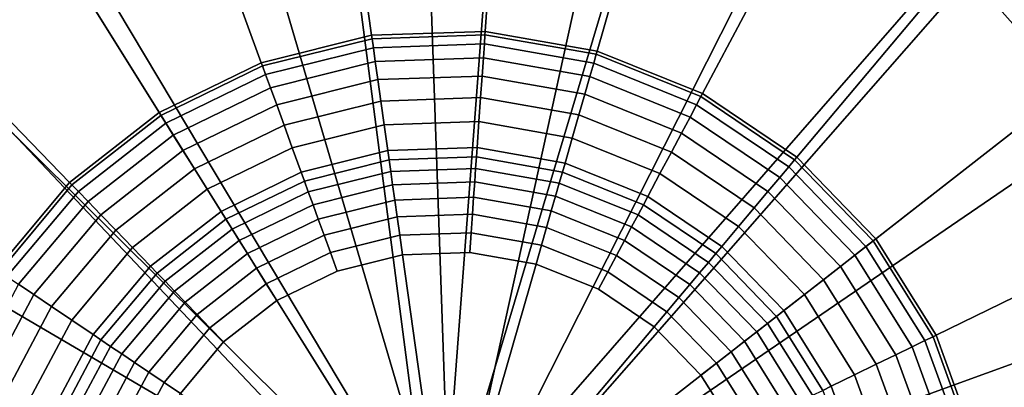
# Model space of a CAD drawing. Extents: x -43.1 to 43.1, y -41.3 to 41.3.
# Tile 170 of 256: x -15.456 to -14.707, y 10.582 to 10.862. Entities that reach past the tile are written whole.
import ezdxf

# ---------------------------------------------------------------- set-up
doc = ezdxf.new("R2010")
doc.units = 0
for name, color, linetype in [('LAMP', 7, 'CONTINUOUS'), ('LAMP_SUPPORT', 18, 'CONTINUOUS'), ('METAL_BASE', 254, 'CONTINUOUS')]:
    doc.layers.add(name, color=color, linetype=linetype)

msp = doc.modelspace()

# ---------------------------------------------------------------- linework, layer by layer
at = {"layer": 'LAMP'}
for points in [[(-15.1545, 11.201, 13.367), (-15.3419, 11.1707, 13.367), (-15.1281, 10.4441, 13.367), (-14.9654, 11.1838, 13.367)], [(-14.7866, 11.1201, 13.367), (-14.9654, 11.1838, 13.367), (-15.1281, 10.4441, 13.367), (-14.6292, 11.0139, 13.367)], [(-15.5159, 11.0946, 13.367), (-15.6655, 10.9778, 13.367), (-15.1281, 10.4441, 13.367), (-15.3419, 11.1707, 13.367)], [(-15.2975, 11.0198, 16.4972), (-15.149, 11.0439, 16.4972), (-15.1281, 10.4441, 16.4972), (-15.4354, 10.9596, 16.4972)], [(-14.9992, 11.0302, 16.4972), (-14.8575, 10.9798, 16.4972), (-15.1281, 10.4441, 16.4972), (-15.149, 11.0439, 16.4972)], [(-14.5031, 10.872, 13.367), (-14.6292, 11.0139, 13.367), (-15.1281, 10.4441, 13.367), (-14.4163, 10.7031, 13.367)], [(-15.7814, 10.8273, 13.367), (-15.8561, 10.6528, 13.367), (-15.1281, 10.4441, 13.367), (-15.6655, 10.9778, 13.367)], [(-14.7327, 10.8956, 16.4972), (-14.6328, 10.7831, 16.4972), (-15.1281, 10.4441, 16.4972), (-14.8575, 10.9798, 16.4972)], [(-14.6635, 10.9747, 16.4759), (-14.5461, 10.8425, 16.4759), (-14.6328, 10.7831, 16.4972), (-14.7327, 10.8956, 16.4972)], [(-15.5539, 10.867, 16.4972), (-15.4354, 10.9596, 16.4972), (-15.1281, 10.4441, 16.4972), (-15.6457, 10.7478, 16.4972)], [(-14.5641, 10.6493, 16.4972), (-14.5307, 10.5026, 16.4972), (-15.1281, 10.4441, 16.4972), (-14.6328, 10.7831, 16.4972)], [(-15.705, 10.6095, 16.4972), (-15.6457, 10.7478, 16.4972), (-15.1281, 10.4441, 16.4972), (-15.728, 10.4608, 16.4972)], [(-14.3743, 10.518, 13.367), (-14.4163, 10.7031, 13.367), (-15.1281, 10.4441, 13.367), (-14.3796, 10.3282, 13.367)], [(-15.8852, 10.4652, 13.367), (-15.8667, 10.2762, 13.367), (-15.1281, 10.4441, 13.367), (-15.8561, 10.6528, 13.367)]]:
    msp.add_3dface(points, dxfattribs=at)
at = {"layer": 'LAMP_SUPPORT'}
for points in [[(-15.1341, 10.4637, 12.7749), (-15.1434, 10.4603, 12.7749), (-15.2638, 11.3869, 12.7749), (-15.0641, 11.3938, 12.7749)], [(-15.1341, 10.4637, 12.7749), (-15.0641, 11.3938, 12.7749), (-14.8672, 11.3591, 12.7749)], [(-15.1434, 10.4603, 12.7749), (-15.6374, 11.2509, 12.7749), (-15.4578, 11.3385, 12.7749), (-15.2638, 11.3869, 12.7749)], [(-15.1341, 10.4637, 12.7749), (-14.8672, 11.3591, 12.7749), (-14.6819, 11.2842, 12.7749), (-14.5162, 11.1725, 12.7749)], [(-15.1434, 10.4603, 12.7749), (-15.1529, 10.449, 12.7749), (-15.7949, 11.1278, 12.7749), (-15.6374, 11.2509, 12.7749)], [(-15.0772, 11.2064, 8.9914), (-15.2377, 11.2008, 8.9914), (-15.1884, 10.8501, 8.9914), (-15.1019, 10.8531, 8.9914)], [(-14.919, 11.1785, 8.9914), (-15.0772, 11.2064, 8.9914), (-15.1019, 10.8531, 8.9914), (-15.0166, 10.8381, 8.9914)], [(-15.2377, 11.2008, 8.9914), (-15.3935, 11.1619, 8.9914), (-15.2724, 10.8292, 8.9914), (-15.1884, 10.8501, 8.9914)], [(-15.1119, 10.4548, 12.7749), (-15.1341, 10.4637, 12.7749), (-14.5162, 11.1725, 12.7749), (-14.3773, 11.0287, 12.7749)], [(-14.7701, 11.1184, 8.9914), (-14.919, 11.1785, 8.9914), (-15.0166, 10.8381, 8.9914), (-14.9364, 10.8057, 8.9914)], [(-15.3935, 11.1619, 8.9914), (-15.5378, 11.0915, 8.9914), (-15.3502, 10.7912, 8.9914), (-15.2724, 10.8292, 8.9914)], [(-15.1529, 10.449, 12.7749), (-16.0172, 10.7982, 12.7749), (-15.9234, 10.9747, 12.7749), (-15.7949, 11.1278, 12.7749)], [(-14.637, 11.0285, 8.9914), (-14.7701, 11.1184, 8.9914), (-14.9364, 10.8057, 8.9914), (-14.8646, 10.7573, 8.9914)], [(-15.5378, 11.0915, 8.9914), (-15.6644, 10.9927, 8.9914), (-15.4184, 10.7379, 8.9914), (-15.3502, 10.7912, 8.9914)], [(-15.1119, 10.4548, 12.7749), (-14.3773, 11.0287, 12.7749), (-14.2714, 10.8592, 12.7749), (-14.2031, 10.6714, 12.7749)], [(-14.5254, 10.913, 8.9914), (-14.637, 11.0285, 8.9914), (-14.8646, 10.7573, 8.9914), (-14.8045, 10.695, 8.9914)], [(-15.6644, 10.9927, 8.9914), (-15.7676, 10.8696, 8.9914), (-15.474, 10.6716, 8.9914), (-15.4184, 10.7379, 8.9914)], [(-14.4403, 10.7768, 8.9914), (-14.5254, 10.913, 8.9914), (-14.8045, 10.695, 8.9914), (-14.7586, 10.6216, 8.9914)], [(-15.1884, 10.8501, 8.9914), (-15.2724, 10.8292, 8.9914), (-15.2715, 10.8267, 8.9718), (-15.188, 10.8475, 8.9718)], [(-15.1019, 10.8531, 8.9914), (-15.1884, 10.8501, 8.9914), (-15.188, 10.8475, 8.9718), (-15.1021, 10.8505, 8.9718)], [(-15.1021, 10.8505, 8.9718), (-15.188, 10.8475, 8.9718), (-15.187, 10.8406, 8.9195), (-15.1025, 10.8436, 8.9195)], [(-15.0173, 10.8356, 8.9718), (-15.1021, 10.8505, 8.9718), (-15.1025, 10.8436, 8.9195), (-15.0193, 10.8289, 8.9195)], [(-15.0166, 10.8381, 8.9914), (-15.1019, 10.8531, 8.9914), (-15.1021, 10.8505, 8.9718), (-15.0173, 10.8356, 8.9718)], [(-15.188, 10.8475, 8.9718), (-15.2715, 10.8267, 8.9718), (-15.2691, 10.8202, 8.9195), (-15.187, 10.8406, 8.9195)], [(-15.1025, 10.8436, 8.9195), (-15.187, 10.8406, 8.9195), (-15.1856, 10.83, 8.8443), (-15.1033, 10.8329, 8.8443)], [(-15.0193, 10.8289, 8.9195), (-15.1025, 10.8436, 8.9195), (-15.1033, 10.8329, 8.8443), (-15.0222, 10.8186, 8.8443)], [(-15.187, 10.8406, 8.9195), (-15.2691, 10.8202, 8.9195), (-15.2654, 10.8101, 8.8443), (-15.1856, 10.83, 8.8443)], [(-14.9376, 10.8034, 8.9718), (-15.0173, 10.8356, 8.9718), (-15.0193, 10.8289, 8.9195), (-14.9409, 10.7972, 8.9195)], [(-14.9364, 10.8057, 8.9914), (-15.0166, 10.8381, 8.9914), (-15.0173, 10.8356, 8.9718), (-14.9376, 10.8034, 8.9718)], [(-15.2724, 10.8292, 8.9914), (-15.3502, 10.7912, 8.9914), (-15.3488, 10.789, 8.9718), (-15.2715, 10.8267, 8.9718)], [(-15.1856, 10.83, 8.8443), (-15.2654, 10.8101, 8.8443), (-15.2607, 10.797, 8.756), (-15.1836, 10.8163, 8.756)], [(-15.1033, 10.8329, 8.8443), (-15.1856, 10.83, 8.8443), (-15.1836, 10.8163, 8.756), (-15.1043, 10.819, 8.756)], [(-15.0222, 10.8186, 8.8443), (-15.1033, 10.8329, 8.8443), (-15.1043, 10.819, 8.756), (-15.026, 10.8052, 8.756)], [(-14.9409, 10.7972, 8.9195), (-15.0193, 10.8289, 8.9195), (-15.0222, 10.8186, 8.8443), (-14.9459, 10.7877, 8.8443)], [(-15.2715, 10.8267, 8.9718), (-15.3488, 10.789, 8.9718), (-15.3451, 10.7831, 8.9195), (-15.2691, 10.8202, 8.9195)], [(-15.2691, 10.8202, 8.9195), (-15.3451, 10.7831, 8.9195), (-15.3394, 10.774, 8.8443), (-15.2654, 10.8101, 8.8443)], [(-15.1836, 10.8163, 8.756), (-15.2607, 10.797, 8.756), (-15.2551, 10.7816, 8.6643), (-15.1813, 10.8, 8.6643)], [(-15.1043, 10.819, 8.756), (-15.1836, 10.8163, 8.756), (-15.1813, 10.8, 8.6643), (-15.1054, 10.8026, 8.6643)], [(-15.026, 10.8052, 8.756), (-15.1043, 10.819, 8.756), (-15.1054, 10.8026, 8.6643), (-15.0306, 10.7894, 8.6643)], [(-14.9459, 10.7877, 8.8443), (-15.0222, 10.8186, 8.8443), (-15.026, 10.8052, 8.756), (-14.9524, 10.7755, 8.756)], [(-15.2654, 10.8101, 8.8443), (-15.3394, 10.774, 8.8443), (-15.3321, 10.7622, 8.756), (-15.2607, 10.797, 8.756)], [(-14.9524, 10.7755, 8.756), (-15.026, 10.8052, 8.756), (-15.0306, 10.7894, 8.6643), (-14.9601, 10.761, 8.6643)], [(-14.8646, 10.7573, 8.9914), (-14.9364, 10.8057, 8.9914), (-14.9376, 10.8034, 8.9718), (-14.8663, 10.7553, 8.9718)], [(-15.1529, 10.449, 12.7749), (-15.1539, 10.4343, 12.7749), (-16.0723, 10.6061, 12.7749), (-16.0172, 10.7982, 12.7749)], [(-15.1813, 10.8, 8.6643), (-15.2551, 10.7816, 8.6643), (-15.2488, 10.7643, 8.5791), (-15.1788, 10.7818, 8.5791)], [(-15.1054, 10.8026, 8.6643), (-15.1813, 10.8, 8.6643), (-15.1788, 10.7818, 8.5791), (-15.1067, 10.7843, 8.5791)], [(-15.0306, 10.7894, 8.6643), (-15.1054, 10.8026, 8.6643), (-15.1067, 10.7843, 8.5791), (-15.0356, 10.7718, 8.5791)], [(-14.8707, 10.7499, 8.9195), (-14.9409, 10.7972, 8.9195), (-14.9459, 10.7877, 8.8443), (-14.8776, 10.7417, 8.8443)], [(-14.8663, 10.7553, 8.9718), (-14.9376, 10.8034, 8.9718), (-14.9409, 10.7972, 8.9195), (-14.8707, 10.7499, 8.9195)], [(-15.3502, 10.7912, 8.9914), (-15.4184, 10.7379, 8.9914), (-15.4166, 10.736, 8.9718), (-15.3488, 10.789, 8.9718)], [(-15.2607, 10.797, 8.756), (-15.3321, 10.7622, 8.756), (-15.3234, 10.7483, 8.6643), (-15.2551, 10.7816, 8.6643)], [(-15.3488, 10.789, 8.9718), (-15.4166, 10.736, 8.9718), (-15.4117, 10.731, 8.9195), (-15.3451, 10.7831, 8.9195)], [(-15.3451, 10.7831, 8.9195), (-15.4117, 10.731, 8.9195), (-15.4043, 10.7233, 8.8443), (-15.3394, 10.774, 8.8443)], [(-15.1067, 10.7843, 8.5791), (-15.1788, 10.7818, 8.5791), (-15.176, 10.7622, 8.5101), (-15.1081, 10.7646, 8.5101)], [(-15.0356, 10.7718, 8.5791), (-15.1067, 10.7843, 8.5791), (-15.1081, 10.7646, 8.5101), (-15.0411, 10.7527, 8.5101)], [(-14.9601, 10.761, 8.6643), (-15.0306, 10.7894, 8.6643), (-15.0356, 10.7718, 8.5791), (-14.9688, 10.7447, 8.5791)], [(-14.8776, 10.7417, 8.8443), (-14.9459, 10.7877, 8.8443), (-14.9524, 10.7755, 8.756), (-14.8866, 10.7311, 8.756)], [(-15.2551, 10.7816, 8.6643), (-15.3234, 10.7483, 8.6643), (-15.3136, 10.7327, 8.5791), (-15.2488, 10.7643, 8.5791)], [(-15.1788, 10.7818, 8.5791), (-15.2488, 10.7643, 8.5791), (-15.242, 10.7457, 8.5101), (-15.176, 10.7622, 8.5101)], [(-14.8866, 10.7311, 8.756), (-14.9524, 10.7755, 8.756), (-14.9601, 10.761, 8.6643), (-14.8971, 10.7185, 8.6643)], [(-14.3854, 10.6259, 8.9914), (-14.4403, 10.7768, 8.9914), (-14.7586, 10.6216, 8.9914), (-14.729, 10.5402, 8.9914)], [(-15.3394, 10.774, 8.8443), (-15.4043, 10.7233, 8.8443), (-15.3946, 10.7133, 8.756), (-15.3321, 10.7622, 8.756)], [(-14.9688, 10.7447, 8.5791), (-15.0356, 10.7718, 8.5791), (-15.0411, 10.7527, 8.5101), (-14.978, 10.7273, 8.5101)], [(-15.3321, 10.7622, 8.756), (-15.3946, 10.7133, 8.756), (-15.3832, 10.7015, 8.6643), (-15.3234, 10.7483, 8.6643)], [(-15.2488, 10.7643, 8.5791), (-15.3136, 10.7327, 8.5791), (-15.3031, 10.7159, 8.5101), (-15.242, 10.7457, 8.5101)], [(-15.176, 10.7622, 8.5101), (-15.242, 10.7457, 8.5101), (-15.2396, 10.739, 8.4929), (-15.175, 10.7551, 8.4929)], [(-15.1081, 10.7646, 8.5101), (-15.176, 10.7622, 8.5101), (-15.175, 10.7551, 8.4929), (-15.1086, 10.7574, 8.4929)], [(-15.0411, 10.7527, 8.5101), (-15.1081, 10.7646, 8.5101), (-15.1086, 10.7574, 8.4929), (-15.0431, 10.7459, 8.4929)], [(-14.8971, 10.7185, 8.6643), (-14.9601, 10.761, 8.6643), (-14.9688, 10.7447, 8.5791), (-14.909, 10.7044, 8.5791)], [(-15.175, 10.7551, 8.4929), (-15.2396, 10.739, 8.4929), (-15.2366, 10.7308, 8.477), (-15.1738, 10.7464, 8.477)], [(-15.1086, 10.7574, 8.4929), (-15.175, 10.7551, 8.4929), (-15.1738, 10.7464, 8.477), (-15.1092, 10.7487, 8.477)], [(-15.0431, 10.7459, 8.4929), (-15.1086, 10.7574, 8.4929), (-15.1092, 10.7487, 8.477), (-15.0455, 10.7374, 8.477)], [(-14.978, 10.7273, 8.5101), (-15.0411, 10.7527, 8.5101), (-15.0431, 10.7459, 8.4929), (-14.9814, 10.721, 8.4929)], [(-14.8065, 10.6934, 8.9718), (-14.8663, 10.7553, 8.9718), (-14.8707, 10.7499, 8.9195), (-14.812, 10.6891, 8.9195)], [(-14.8045, 10.695, 8.9914), (-14.8646, 10.7573, 8.9914), (-14.8663, 10.7553, 8.9718), (-14.8065, 10.6934, 8.9718)], [(-15.3234, 10.7483, 8.6643), (-15.3832, 10.7015, 8.6643), (-15.3704, 10.6883, 8.5791), (-15.3136, 10.7327, 8.5791)], [(-15.242, 10.7457, 8.5101), (-15.3031, 10.7159, 8.5101), (-15.2994, 10.7099, 8.4929), (-15.2396, 10.739, 8.4929)], [(-15.1738, 10.7464, 8.477), (-15.2366, 10.7308, 8.477), (-15.233, 10.721, 8.4631), (-15.1724, 10.7361, 8.4631)], [(-15.1092, 10.7487, 8.477), (-15.1738, 10.7464, 8.477), (-15.1724, 10.7361, 8.4631), (-15.1099, 10.7383, 8.4631)], [(-15.0455, 10.7374, 8.477), (-15.1092, 10.7487, 8.477), (-15.1099, 10.7383, 8.4631), (-15.0483, 10.7275, 8.4631)], [(-14.9814, 10.721, 8.4929), (-15.0431, 10.7459, 8.4929), (-15.0455, 10.7374, 8.477), (-14.9855, 10.7132, 8.477)], [(-14.909, 10.7044, 8.5791), (-14.9688, 10.7447, 8.5791), (-14.978, 10.7273, 8.5101), (-14.9217, 10.6892, 8.5101)], [(-14.812, 10.6891, 8.9195), (-14.8707, 10.7499, 8.9195), (-14.8776, 10.7417, 8.8443), (-14.8205, 10.6825, 8.8443)], [(-15.4184, 10.7379, 8.9914), (-15.474, 10.6716, 8.9914), (-15.4719, 10.6701, 8.9718), (-15.4166, 10.736, 8.9718)], [(-15.2396, 10.739, 8.4929), (-15.2994, 10.7099, 8.4929), (-15.2947, 10.7024, 8.477), (-15.2366, 10.7308, 8.477)], [(-15.1099, 10.7383, 8.4631), (-15.1724, 10.7361, 8.4631), (-15.1707, 10.7245, 8.4514), (-15.1107, 10.7266, 8.4514)], [(-15.0483, 10.7275, 8.4631), (-15.1099, 10.7383, 8.4631), (-15.1107, 10.7266, 8.4514), (-15.0516, 10.7162, 8.4514)], [(-14.9855, 10.7132, 8.477), (-15.0455, 10.7374, 8.477), (-15.0483, 10.7275, 8.4631), (-14.9904, 10.7041, 8.4631)], [(-14.8205, 10.6825, 8.8443), (-14.8776, 10.7417, 8.8443), (-14.8866, 10.7311, 8.756), (-14.8314, 10.6739, 8.756)], [(-15.4166, 10.736, 8.9718), (-15.4719, 10.6701, 8.9718), (-15.4661, 10.6663, 8.9195), (-15.4117, 10.731, 8.9195)], [(-15.4117, 10.731, 8.9195), (-15.4661, 10.6663, 8.9195), (-15.4572, 10.6603, 8.8443), (-15.4043, 10.7233, 8.8443)], [(-15.3136, 10.7327, 8.5791), (-15.3704, 10.6883, 8.5791), (-15.3567, 10.6741, 8.5101), (-15.3031, 10.7159, 8.5101)], [(-15.2366, 10.7308, 8.477), (-15.2947, 10.7024, 8.477), (-15.2892, 10.6936, 8.4631), (-15.233, 10.721, 8.4631)], [(-15.1724, 10.7361, 8.4631), (-15.233, 10.721, 8.4631), (-15.229, 10.71, 8.4514), (-15.1707, 10.7245, 8.4514)], [(-14.8314, 10.6739, 8.756), (-14.8866, 10.7311, 8.756), (-14.8971, 10.7185, 8.6643), (-14.8443, 10.6638, 8.6643)], [(-15.4043, 10.7233, 8.8443), (-15.4572, 10.6603, 8.8443), (-15.4457, 10.6525, 8.756), (-15.3946, 10.7133, 8.756)], [(-15.1707, 10.7245, 8.4514), (-15.229, 10.71, 8.4514), (-15.2246, 10.6978, 8.4425), (-15.1689, 10.7117, 8.4425)], [(-15.1107, 10.7266, 8.4514), (-15.1707, 10.7245, 8.4514), (-15.1689, 10.7117, 8.4425), (-15.1116, 10.7137, 8.4425)], [(-15.0516, 10.7162, 8.4514), (-15.1107, 10.7266, 8.4514), (-15.1116, 10.7137, 8.4425), (-15.0552, 10.7037, 8.4425)], [(-14.9904, 10.7041, 8.4631), (-15.0483, 10.7275, 8.4631), (-15.0516, 10.7162, 8.4514), (-14.9959, 10.6937, 8.4514)], [(-14.9217, 10.6892, 8.5101), (-14.978, 10.7273, 8.5101), (-14.9814, 10.721, 8.4929), (-14.9262, 10.6838, 8.4929)], [(-15.3031, 10.7159, 8.5101), (-15.3567, 10.6741, 8.5101), (-15.3518, 10.6689, 8.4929), (-15.2994, 10.7099, 8.4929)], [(-15.233, 10.721, 8.4631), (-15.2892, 10.6936, 8.4631), (-15.283, 10.6837, 8.4514), (-15.229, 10.71, 8.4514)], [(-14.9959, 10.6937, 8.4514), (-15.0516, 10.7162, 8.4514), (-15.0552, 10.7037, 8.4425), (-15.002, 10.6822, 8.4425)], [(-14.9262, 10.6838, 8.4929), (-14.9814, 10.721, 8.4929), (-14.9855, 10.7132, 8.477), (-14.9319, 10.677, 8.477)], [(-14.8443, 10.6638, 8.6643), (-14.8971, 10.7185, 8.6643), (-14.909, 10.7044, 8.5791), (-14.8588, 10.6525, 8.5791)], [(-15.3946, 10.7133, 8.756), (-15.4457, 10.6525, 8.756), (-15.4321, 10.6433, 8.6643), (-15.3832, 10.7015, 8.6643)], [(-15.2994, 10.7099, 8.4929), (-15.3518, 10.6689, 8.4929), (-15.3456, 10.6626, 8.477), (-15.2947, 10.7024, 8.477)], [(-15.229, 10.71, 8.4514), (-15.283, 10.6837, 8.4514), (-15.2761, 10.6727, 8.4425), (-15.2246, 10.6978, 8.4425)], [(-15.1689, 10.7117, 8.4425), (-15.2246, 10.6978, 8.4425), (-15.2197, 10.6846, 8.4368), (-15.167, 10.6977, 8.4368)], [(-15.1116, 10.7137, 8.4425), (-15.1689, 10.7117, 8.4425), (-15.167, 10.6977, 8.4368), (-15.1126, 10.6996, 8.4368)], [(-15.0552, 10.7037, 8.4425), (-15.1116, 10.7137, 8.4425), (-15.1126, 10.6996, 8.4368), (-15.059, 10.6902, 8.4368)], [(-14.9319, 10.677, 8.477), (-14.9855, 10.7132, 8.477), (-14.9904, 10.7041, 8.4631), (-14.9386, 10.6691, 8.4631)], [(-15.3832, 10.7015, 8.6643), (-15.4321, 10.6433, 8.6643), (-15.4168, 10.633, 8.5791), (-15.3704, 10.6883, 8.5791)], [(-15.2947, 10.7024, 8.477), (-15.3456, 10.6626, 8.477), (-15.3385, 10.6551, 8.4631), (-15.2892, 10.6936, 8.4631)], [(-15.002, 10.6822, 8.4425), (-15.0552, 10.7037, 8.4425), (-15.059, 10.6902, 8.4368), (-15.0086, 10.6698, 8.4368)], [(-14.9386, 10.6691, 8.4631), (-14.9904, 10.7041, 8.4631), (-14.9959, 10.6937, 8.4514), (-14.9461, 10.6601, 8.4514)], [(-14.8588, 10.6525, 8.5791), (-14.909, 10.7044, 8.5791), (-14.9217, 10.6892, 8.5101), (-14.8744, 10.6403, 8.5101)], [(-15.2892, 10.6936, 8.4631), (-15.3385, 10.6551, 8.4631), (-15.3303, 10.6467, 8.4514), (-15.283, 10.6837, 8.4514)], [(-15.2246, 10.6978, 8.4425), (-15.2761, 10.6727, 8.4425), (-15.2686, 10.6607, 8.4368), (-15.2197, 10.6846, 8.4368)], [(-15.167, 10.6977, 8.4368), (-15.2197, 10.6846, 8.4368), (-15.2146, 10.6704, 8.4348), (-15.1649, 10.6828, 8.4348)], [(-15.1126, 10.6996, 8.4368), (-15.167, 10.6977, 8.4368), (-15.1649, 10.6828, 8.4348), (-15.1137, 10.6846, 8.4348)], [(-15.059, 10.6902, 8.4368), (-15.1126, 10.6996, 8.4368), (-15.1137, 10.6846, 8.4348), (-15.0632, 10.6757, 8.4348)], [(-14.9461, 10.6601, 8.4514), (-14.9959, 10.6937, 8.4514), (-15.002, 10.6822, 8.4425), (-14.9545, 10.6502, 8.4425)], [(-14.7609, 10.6204, 8.9718), (-14.8065, 10.6934, 8.9718), (-14.812, 10.6891, 8.9195), (-14.7672, 10.6174, 8.9195)], [(-14.7586, 10.6216, 8.9914), (-14.8045, 10.695, 8.9914), (-14.8065, 10.6934, 8.9718), (-14.7609, 10.6204, 8.9718)], [(-15.3704, 10.6883, 8.5791), (-15.4168, 10.633, 8.5791), (-15.4004, 10.622, 8.5101), (-15.3567, 10.6741, 8.5101)], [(-15.0086, 10.6698, 8.4368), (-15.059, 10.6902, 8.4368), (-15.0632, 10.6757, 8.4348), (-15.0157, 10.6565, 8.4348)], [(-14.8744, 10.6403, 8.5101), (-14.9217, 10.6892, 8.5101), (-14.9262, 10.6838, 8.4929), (-14.88, 10.6359, 8.4929)], [(-14.7672, 10.6174, 8.9195), (-14.812, 10.6891, 8.9195), (-14.8205, 10.6825, 8.8443), (-14.7768, 10.6127, 8.8443)], [(-15.283, 10.6837, 8.4514), (-15.3303, 10.6467, 8.4514), (-15.3213, 10.6374, 8.4425), (-15.2761, 10.6727, 8.4425)], [(-15.2197, 10.6846, 8.4368), (-15.2686, 10.6607, 8.4368), (-15.2607, 10.648, 8.4348), (-15.2146, 10.6704, 8.4348)], [(-15.1649, 10.6828, 8.4348), (-15.2146, 10.6704, 8.4348), (-15.2607, 10.648, 8.4348), (-15.1308, 10.4401, 8.4348)], [(-15.0632, 10.6757, 8.4348), (-15.1137, 10.6846, 8.4348), (-15.1649, 10.6828, 8.4348), (-15.1308, 10.4401, 8.4348)], [(-14.9545, 10.6502, 8.4425), (-15.002, 10.6822, 8.4425), (-15.0086, 10.6698, 8.4368), (-14.9635, 10.6394, 8.4368)], [(-14.88, 10.6359, 8.4929), (-14.9262, 10.6838, 8.4929), (-14.9319, 10.677, 8.477), (-14.887, 10.6305, 8.477)], [(-14.7768, 10.6127, 8.8443), (-14.8205, 10.6825, 8.8443), (-14.8314, 10.6739, 8.756), (-14.7893, 10.6066, 8.756)], [(-15.3567, 10.6741, 8.5101), (-15.4004, 10.622, 8.5101), (-15.3945, 10.618, 8.4929), (-15.3518, 10.6689, 8.4929)], [(-15.2761, 10.6727, 8.4425), (-15.3213, 10.6374, 8.4425), (-15.3115, 10.6272, 8.4368), (-15.2686, 10.6607, 8.4368)], [(-14.9732, 10.6279, 8.4348), (-15.0157, 10.6565, 8.4348), (-15.0632, 10.6757, 8.4348), (-15.1308, 10.4401, 8.4348)], [(-15.1119, 10.4548, 12.7749), (-14.2031, 10.6714, 12.7749), (-14.1752, 10.4734, 12.7749)], [(-14.9635, 10.6394, 8.4368), (-15.0086, 10.6698, 8.4368), (-15.0157, 10.6565, 8.4348), (-14.9732, 10.6279, 8.4348)], [(-14.887, 10.6305, 8.477), (-14.9319, 10.677, 8.477), (-14.9386, 10.6691, 8.4631), (-14.8951, 10.6241, 8.4631)], [(-14.7893, 10.6066, 8.756), (-14.8314, 10.6739, 8.756), (-14.8443, 10.6638, 8.6643), (-14.8041, 10.5994, 8.6643)], [(-15.3518, 10.6689, 8.4929), (-15.3945, 10.618, 8.4929), (-15.3872, 10.613, 8.477), (-15.3456, 10.6626, 8.477)], [(-15.3456, 10.6626, 8.477), (-15.3872, 10.613, 8.477), (-15.3786, 10.6073, 8.4631), (-15.3385, 10.6551, 8.4631)], [(-14.8951, 10.6241, 8.4631), (-14.9386, 10.6691, 8.4631), (-14.9461, 10.6601, 8.4514), (-14.9044, 10.6169, 8.4514)], [(-14.8041, 10.5994, 8.6643), (-14.8443, 10.6638, 8.6643), (-14.8588, 10.6525, 8.5791), (-14.8206, 10.5913, 8.5791)], [(-15.4572, 10.6603, 8.8443), (-15.4959, 10.5876, 8.8443), (-15.483, 10.5824, 8.756), (-15.4457, 10.6525, 8.756)], [(-15.3385, 10.6551, 8.4631), (-15.3786, 10.6073, 8.4631), (-15.3689, 10.6007, 8.4514), (-15.3303, 10.6467, 8.4514)], [(-15.2686, 10.6607, 8.4368), (-15.3115, 10.6272, 8.4368), (-15.3011, 10.6164, 8.4348), (-15.2607, 10.648, 8.4348)], [(-14.9044, 10.6169, 8.4514), (-14.9461, 10.6601, 8.4514), (-14.9545, 10.6502, 8.4425), (-14.9146, 10.6089, 8.4425)], [(-15.4457, 10.6525, 8.756), (-15.483, 10.5824, 8.756), (-15.4677, 10.5762, 8.6643), (-15.4321, 10.6433, 8.6643)], [(-15.2607, 10.648, 8.4348), (-15.3011, 10.6164, 8.4348), (-15.334, 10.5772, 8.4348), (-15.1308, 10.4401, 8.4348)], [(-14.9146, 10.6089, 8.4425), (-14.9545, 10.6502, 8.4425), (-14.9635, 10.6394, 8.4368), (-14.9257, 10.6003, 8.4368)], [(-14.8206, 10.5913, 8.5791), (-14.8588, 10.6525, 8.5791), (-14.8744, 10.6403, 8.5101), (-14.8384, 10.5827, 8.5101)], [(-15.4321, 10.6433, 8.6643), (-15.4677, 10.5762, 8.6643), (-15.4507, 10.5693, 8.5791), (-15.4168, 10.633, 8.5791)], [(-15.3303, 10.6467, 8.4514), (-15.3689, 10.6007, 8.4514), (-15.3581, 10.5934, 8.4425), (-15.3213, 10.6374, 8.4425)], [(-14.8384, 10.5827, 8.5101), (-14.8744, 10.6403, 8.5101), (-14.88, 10.6359, 8.4929), (-14.8448, 10.5795, 8.4929)], [(-15.4168, 10.633, 8.5791), (-15.4507, 10.5693, 8.5791), (-15.4324, 10.5619, 8.5101), (-15.4004, 10.622, 8.5101)], [(-15.3213, 10.6374, 8.4425), (-15.3581, 10.5934, 8.4425), (-15.3465, 10.5856, 8.4368), (-15.3115, 10.6272, 8.4368)], [(-14.9257, 10.6003, 8.4368), (-14.9635, 10.6394, 8.4368), (-14.9732, 10.6279, 8.4348), (-14.9376, 10.591, 8.4348)], [(-14.8448, 10.5795, 8.4929), (-14.88, 10.6359, 8.4929), (-14.887, 10.6305, 8.477), (-14.8527, 10.5757, 8.477)], [(-15.3115, 10.6272, 8.4368), (-15.3465, 10.5856, 8.4368), (-15.334, 10.5772, 8.4348), (-15.3011, 10.6164, 8.4348)], [(-14.9104, 10.5475, 8.4348), (-14.9376, 10.591, 8.4348), (-14.9732, 10.6279, 8.4348), (-15.1308, 10.4401, 8.4348)], [(-14.8527, 10.5757, 8.477), (-14.887, 10.6305, 8.477), (-14.8951, 10.6241, 8.4631), (-14.862, 10.5711, 8.4631)], [(-14.363, 10.4669, 8.9914), (-14.3854, 10.6259, 8.9914), (-14.729, 10.5402, 8.9914), (-14.7169, 10.4545, 8.9914)], [(-15.4004, 10.622, 8.5101), (-15.4324, 10.5619, 8.5101), (-15.4257, 10.5592, 8.4929), (-15.3945, 10.618, 8.4929)], [(-15.3945, 10.618, 8.4929), (-15.4257, 10.5592, 8.4929), (-15.4176, 10.5559, 8.477), (-15.3872, 10.613, 8.477)], [(-14.862, 10.5711, 8.4631), (-14.8951, 10.6241, 8.4631), (-14.9044, 10.6169, 8.4514), (-14.8726, 10.566, 8.4514)], [(-14.7383, 10.5379, 8.9195), (-14.7672, 10.6174, 8.9195), (-14.7768, 10.6127, 8.8443), (-14.7487, 10.5353, 8.8443)], [(-14.7315, 10.5396, 8.9718), (-14.7609, 10.6204, 8.9718), (-14.7672, 10.6174, 8.9195), (-14.7383, 10.5379, 8.9195)], [(-14.729, 10.5402, 8.9914), (-14.7586, 10.6216, 8.9914), (-14.7609, 10.6204, 8.9718), (-14.7315, 10.5396, 8.9718)], [(-15.3872, 10.613, 8.477), (-15.4176, 10.5559, 8.477), (-15.408, 10.5521, 8.4631), (-15.3786, 10.6073, 8.4631)], [(-14.8726, 10.566, 8.4514), (-14.9044, 10.6169, 8.4514), (-14.9146, 10.6089, 8.4425), (-14.8842, 10.5603, 8.4425)], [(-14.7487, 10.5353, 8.8443), (-14.7768, 10.6127, 8.8443), (-14.7893, 10.6066, 8.756), (-14.7621, 10.532, 8.756)], [(-15.1539, 10.4343, 12.7749), (-16.0863, 10.4067, 12.7749), (-16.0723, 10.6061, 12.7749)], [(-15.3786, 10.6073, 8.4631), (-15.408, 10.5521, 8.4631), (-15.3971, 10.5477, 8.4514), (-15.3689, 10.6007, 8.4514)], [(-14.8842, 10.5603, 8.4425), (-14.9146, 10.6089, 8.4425), (-14.9257, 10.6003, 8.4368), (-14.8969, 10.5541, 8.4368)], [(-14.7621, 10.532, 8.756), (-14.7893, 10.6066, 8.756), (-14.8041, 10.5994, 8.6643), (-14.7781, 10.528, 8.6643)], [(-15.3689, 10.6007, 8.4514), (-15.3971, 10.5477, 8.4514), (-15.3851, 10.5428, 8.4425), (-15.3581, 10.5934, 8.4425)], [(-14.8969, 10.5541, 8.4368), (-14.9257, 10.6003, 8.4368), (-14.9376, 10.591, 8.4348), (-14.9104, 10.5475, 8.4348)], [(-14.7781, 10.528, 8.6643), (-14.8041, 10.5994, 8.6643), (-14.8206, 10.5913, 8.5791), (-14.796, 10.5235, 8.5791)], [(-15.3581, 10.5934, 8.4425), (-15.3851, 10.5428, 8.4425), (-15.372, 10.5375, 8.4368), (-15.3465, 10.5856, 8.4368)], [(-14.796, 10.5235, 8.5791), (-14.8206, 10.5913, 8.5791), (-14.8384, 10.5827, 8.5101), (-14.8151, 10.5188, 8.5101)], [(-15.3465, 10.5856, 8.4368), (-15.372, 10.5375, 8.4368), (-15.3581, 10.5319, 8.4348), (-15.334, 10.5772, 8.4348)], [(-14.8151, 10.5188, 8.5101), (-14.8384, 10.5827, 8.5101), (-14.8448, 10.5795, 8.4929), (-14.822, 10.517, 8.4929)]]:
    msp.add_3dface(points, dxfattribs=at)
at = {"layer": 'METAL_BASE'}
for points in [[(-17.3273, 27.909, 39.447), (-17.2967, 27.9283, 39.312), (-0.5995, 1.5326, 39.312), (-0.6301, 1.5132, 39.447)], [(-17.2967, 27.9283, 39.312), (-17.3273, 27.909, 39.1769), (-0.6301, 1.5132, 39.1769), (-0.5995, 1.5326, 39.312)], [(-17.4109, 27.8561, 39.5459), (-17.3273, 27.909, 39.447), (-0.6301, 1.5132, 39.447), (-0.7137, 1.4604, 39.5459)], [(-17.3273, 27.909, 39.1769), (-17.4109, 27.8561, 39.0781), (-0.7137, 1.4604, 39.0781), (-0.6301, 1.5132, 39.1769)], [(-17.525, 27.7839, 39.5821), (-17.4109, 27.8561, 39.5459), (-0.7137, 1.4604, 39.5459), (-0.8278, 1.3882, 39.5821)], [(-17.4109, 27.8561, 39.0781), (-17.525, 27.7839, 39.0419), (-0.8278, 1.3882, 39.0419), (-0.7137, 1.4604, 39.0781)], [(-17.6391, 27.7117, 39.5459), (-17.525, 27.7839, 39.5821), (-0.8278, 1.3882, 39.5821), (-0.9419, 1.316, 39.5459)], [(-17.525, 27.7839, 39.0419), (-17.6391, 27.7117, 39.0781), (-0.9419, 1.316, 39.0781), (-0.8278, 1.3882, 39.0419)], [(-17.7227, 27.6588, 39.447), (-17.6391, 27.7117, 39.5459), (-0.9419, 1.316, 39.5459), (-1.0255, 1.2631, 39.447)], [(-17.6391, 27.7117, 39.0781), (-17.7227, 27.6588, 39.1769), (-1.0255, 1.2631, 39.1769), (-0.9419, 1.316, 39.0781)], [(-17.7533, 27.6395, 39.312), (-17.7227, 27.6588, 39.447), (-1.0255, 1.2631, 39.447), (-1.0561, 1.2438, 39.312)], [(-17.7227, 27.6588, 39.1769), (-17.7533, 27.6395, 39.312), (-1.0561, 1.2438, 39.312), (-1.0255, 1.2631, 39.1769)], [(-30.3133, 12.6591, 20.447), (-30.2996, 12.6926, 20.312), (-1.3781, 0.8995, 20.312), (-1.3917, 0.866, 20.447)], [(-30.2996, 12.6926, 20.312), (-30.3133, 12.6591, 20.1769), (-1.3917, 0.866, 20.1769), (-1.3781, 0.8995, 20.312)], [(-30.3506, 12.5675, 20.5459), (-30.3133, 12.6591, 20.447), (-1.3917, 0.866, 20.447), (-1.4291, 0.7745, 20.5459)], [(-30.3133, 12.6591, 20.1769), (-30.3506, 12.5675, 20.0781), (-1.4291, 0.7745, 20.0781), (-1.3917, 0.866, 20.1769)], [(-30.4016, 12.4425, 20.5821), (-30.3506, 12.5675, 20.5459), (-1.4291, 0.7745, 20.5459), (-1.48, 0.6494, 20.5821)], [(-30.3506, 12.5675, 20.0781), (-30.4016, 12.4425, 20.0419), (-1.48, 0.6494, 20.0419), (-1.4291, 0.7745, 20.0781)], [(-30.4526, 12.3174, 20.5459), (-30.4016, 12.4425, 20.5821), (-1.48, 0.6494, 20.5821), (-1.531, 0.5244, 20.5459)], [(-30.4016, 12.4425, 20.0419), (-30.4526, 12.3174, 20.0781), (-1.531, 0.5244, 20.0781), (-1.48, 0.6494, 20.0419)], [(-30.4899, 12.2259, 20.447), (-30.4526, 12.3174, 20.5459), (-1.531, 0.5244, 20.5459), (-1.5684, 0.4328, 20.447)], [(-30.4526, 12.3174, 20.0781), (-30.4899, 12.2259, 20.1769), (-1.5684, 0.4328, 20.1769), (-1.531, 0.5244, 20.0781)], [(-30.5036, 12.1924, 20.312), (-30.4899, 12.2259, 20.447), (-1.5684, 0.4328, 20.447), (-1.582, 0.3993, 20.312)], [(-30.4899, 12.2259, 20.1769), (-30.5036, 12.1924, 20.312), (-1.582, 0.3993, 20.312), (-1.5684, 0.4328, 20.1769)]]:
    msp.add_3dface(points, dxfattribs=at)

doc.saveas('drawing.dxf')
